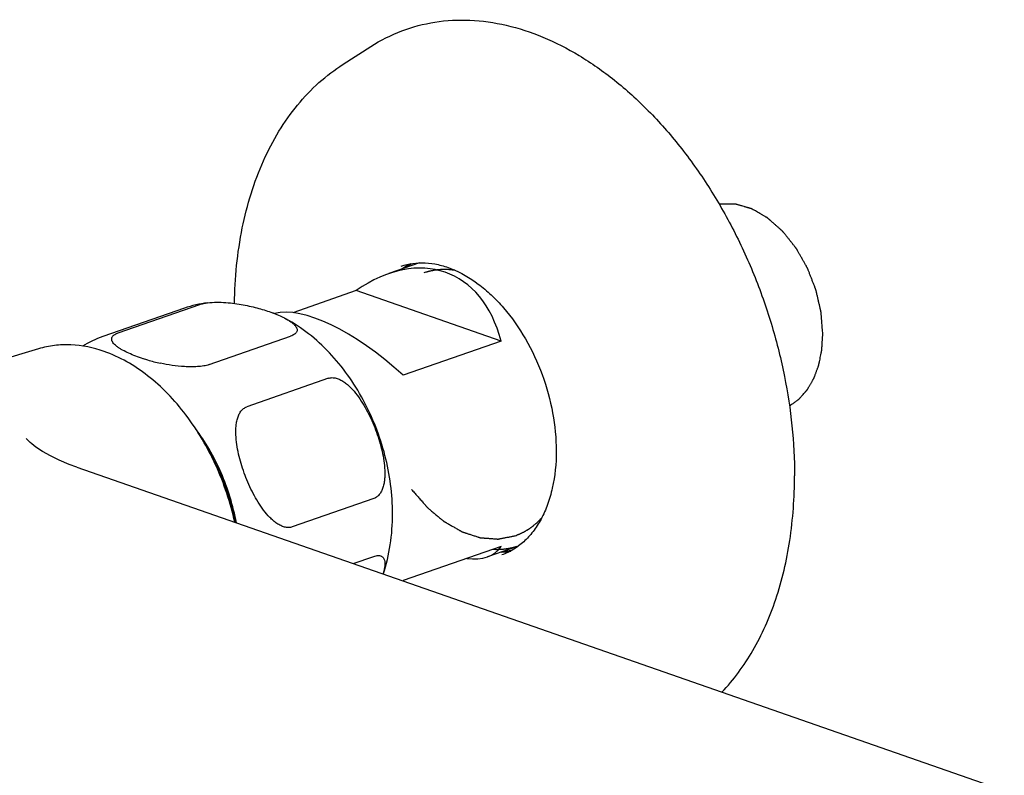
# Model space of a CAD drawing. Header units: millimetres. Extents: x -52 to 462, y -76 to 223.
# Tile 3 of 6: x 39 to 124, y 40 to 106. Entities that reach past the tile are written whole.
import ezdxf

# ---------------------------------------------------------------- set-up
doc = ezdxf.new("R2010")
doc.units = ezdxf.units.MM
doc.header["$LTSCALE"] = 23.1
doc.layers.get('0').update_dxf_attribs({"linetype": 'CONTINUOUS'})
doc.layers.add('ACHSEN', color=7, linetype='CONTINUOUS')
doc.layers.add('FLAECHEN', color=7, linetype='CONTINUOUS')

msp = doc.modelspace()

# ---------------------------------------------------------------- linework, layer by layer
at = {"color": 7, "linetype": 'CONTINUOUS'}
for p, q in [((68.174, 82.043), (62.67, 80.124)), ((80.724, 77.668), (68.174, 82.043)), ((47.531, 78.372), (54.602, 80.837)), ((55.405, 75.628), (62.476, 78.092)), ((80.724, 77.668), (72.239, 74.71)), ((65.756, 74.439), (58.685, 71.974)), ((69.693, 64.028), (62.622, 61.563)), ((80.724, 59.86), (72.239, 56.902)), ((67.905, 58.384), (69.693, 59.007))]:
    msp.add_line(p, q, dxfattribs=at)
at = {"color": 2, "linetype": 'CONTINUOUS'}
msp.add_line((81.935, 60.79), (81.953, 60.797), dxfattribs=at)
at = {"color": 7, "linetype": 'CONTINUOUS'}
for centre, radius, start, end in [((56.664, 68.686), 12.192, 69.15726, 69.5955), ((54.369, 90.772), 15.356, 252.31306, 253.74794), ((54.612, 91.625), 16.243, 253.76444, 257.85458)]:
    msp.add_arc(centre, radius, start, end, dxfattribs=at)
for centre, major_axis, ratio, start_param, end_param in [((70.57, 69.599), (5.574, 13.935), 0.648248, 5.561076, 7.063772), ((69.842, 69.345), (-9.849, 10.11), 0.391539, -1.416398, -0.218364), ((70.57, 69.599), (-9.849, 10.11), 0.391539, 2.695303, 3.227891)]:
    msp.add_ellipse(centre, major_axis=major_axis, ratio=ratio, start_param=start_param, end_param=end_param, dxfattribs=at)
for points, knots in [([(57.621, 80.928), (57.645, 83.119), (58.048, 87.355), (59.577, 92.363), (61.397, 95.852), (63.008, 98.137), (64.875, 100.102), (66.291, 101.185), (67.029, 101.658)], [0, 0, 0, 0, 0.277692, 0.535832, 0.657718, 0.775191, 0.88897, 1, 1, 1, 1]), ([(72.068, 84.153), (72.394, 84.267), (73.082, 84.432), (74.167, 84.478), (75.297, 84.318), (76.896, 83.814), (78.455, 82.895), (79.903, 81.665), (81.352, 80.139), (82.938, 77.868), (84.373, 74.785), (85.282, 71.495), (85.505, 69.236), (85.505, 68.129)], [0, 0, 0, 0, 0.043919, 0.089261, 0.137082, 0.188221, 0.301471, 0.363768, 0.429366, 0.56829, 0.713513, 0.859335, 1, 1, 1, 1]), ([(54.602, 80.837), (54.704, 80.873), (54.926, 80.932), (55.153, 80.969), (55.273, 80.984)], [0, 0, 0, 0, 0.471076, 1, 1, 1, 1]), ([(55.273, 80.984), (55.536, 81.018), (56.07, 81.046), (56.863, 81.015), (57.635, 80.933), (58.591, 80.778), (59.688, 80.524), (60.525, 80.258), (60.914, 80.113)], [0, 0, 0, 0, 0.1383, 0.278146, 0.413487, 0.542784, 0.78306, 1, 1, 1, 1]), ([(61.002, 80.08), (61.19, 80.008), (61.548, 79.861), (61.897, 79.692), (62.06, 79.604)], [0, 0, 0, 0, 0.520037, 1, 1, 1, 1]), ([(62.06, 79.604), (62.161, 79.548), (62.353, 79.437), (62.612, 79.257), (62.824, 79.07), (62.958, 78.9), (63.022, 78.76), (63.044, 78.656), (63.039, 78.55), (62.999, 78.445), (62.924, 78.343), (62.81, 78.249), (62.657, 78.162), (62.54, 78.115), (62.476, 78.092)], [0, 0, 0, 0, 0.153011, 0.293121, 0.418358, 0.5272, 0.575898, 0.621837, 0.667009, 0.714654, 0.768681, 0.832827, 0.909682, 1, 1, 1, 1]), ([(49.703, 76.141), (49.483, 76.212), (49.06, 76.358), (48.462, 76.601), (48.008, 76.822), (47.684, 77.011), (47.472, 77.153), (47.287, 77.299), (47.136, 77.45), (47.024, 77.607), (46.97, 77.747), (46.963, 77.858), (46.977, 77.94), (47.011, 78.022), (47.068, 78.102), (47.149, 78.178), (47.299, 78.281), (47.434, 78.338), (47.531, 78.372)], [0, 0, 0, 0, 0.166677, 0.322154, 0.464849, 0.530621, 0.592097, 0.648737, 0.700045, 0.745751, 0.786484, 0.805891, 0.825494, 0.846267, 0.869269, 0.895536, 0.92584, 1, 1, 1, 1]), ([(46.305, 76.77), (45.382, 77.091), (43.932, 77.391), (42.007, 77.319), (41.079, 77.128), (40.63, 76.994)], [0, 0, 0, 0, 0.509262, 0.756069, 1, 1, 1, 1]), ([(57.634, 61.97), (57.266, 63.661), (56.44, 66.141), (54.856, 69.185), (53.458, 71.273), (51.875, 73.122), (49.627, 75.156), (47.665, 76.295), (46.305, 76.77)], [0, 0, 0, 0, 0.268077, 0.400977, 0.530878, 0.656477, 0.776828, 1, 1, 1, 1]), ([(55.405, 75.628), (55.256, 75.576), (54.926, 75.499), (54.403, 75.44), (53.847, 75.425), (53.108, 75.451), (52.22, 75.547), (51.528, 75.673), (51.195, 75.745)], [0, 0, 0, 0, 0.111251, 0.238107, 0.370853, 0.503603, 0.759831, 1, 1, 1, 1]), ([(65.756, 74.439), (65.859, 74.475), (66.083, 74.512), (66.427, 74.465), (66.767, 74.335), (67.094, 74.143), (67.406, 73.902), (67.803, 73.529), (68.253, 72.996), (68.729, 72.295), (69.151, 71.55), (69.525, 70.774), (69.853, 69.976), (70.135, 69.162), (70.367, 68.337), (70.541, 67.505), (70.644, 66.674), (70.656, 65.987), (70.6, 65.456), (70.522, 65.079), (70.399, 64.729), (70.224, 64.42), (69.991, 64.172), (69.795, 64.063), (69.693, 64.028)], [0, 0, 0, 0, 0.025368, 0.051937, 0.080058, 0.109602, 0.140275, 0.171789, 0.23645, 0.302448, 0.36913, 0.436129, 0.503209, 0.570187, 0.636876, 0.703022, 0.768227, 0.831806, 0.862667, 0.892623, 0.921417, 0.948824, 0.974844, 1, 1, 1, 1]), ([(62.622, 61.563), (62.519, 61.527), (62.295, 61.49), (61.951, 61.537), (61.611, 61.666), (61.284, 61.859), (60.972, 62.099), (60.575, 62.472), (60.125, 63.005), (59.649, 63.706), (59.227, 64.452), (58.853, 65.228), (58.525, 66.026), (58.243, 66.84), (58.011, 67.665), (57.837, 68.497), (57.734, 69.327), (57.722, 70.014), (57.778, 70.545), (57.856, 70.922), (57.979, 71.272), (58.154, 71.581), (58.387, 71.83), (58.583, 71.938), (58.685, 71.974)], [0, 0, 0, 0, 0.025368, 0.051937, 0.080058, 0.109602, 0.140275, 0.171789, 0.23645, 0.302448, 0.36913, 0.436129, 0.503209, 0.570187, 0.636876, 0.703022, 0.768227, 0.831806, 0.862667, 0.892623, 0.921417, 0.948824, 0.974844, 1, 1, 1, 1]), ([(55.156, 68.541), (55.226, 68.418), (55.33, 68.234), (55.452, 68.02), (55.522, 67.897), (55.574, 67.805), (55.618, 67.729), (55.653, 67.667), (55.674, 67.629), (55.692, 67.598), (55.703, 67.579), (55.711, 67.564), (55.72, 67.548), (55.734, 67.518), (55.754, 67.477), (55.787, 67.41), (55.828, 67.327), (55.893, 67.194), (55.975, 67.027), (56.057, 66.861), (56.122, 66.728), (56.163, 66.645), (56.195, 66.578), (56.216, 66.536), (56.23, 66.507), (56.238, 66.491), (56.245, 66.473), (56.254, 66.452), (56.276, 66.4), (56.308, 66.323), (56.351, 66.219), (56.395, 66.116), (56.452, 65.978), (56.51, 65.84), (56.567, 65.702), (56.603, 65.616), (56.632, 65.547), (56.653, 65.496), (56.671, 65.452), (56.684, 65.422), (56.691, 65.405), (56.697, 65.392), (56.701, 65.379), (56.707, 65.361), (56.718, 65.33), (56.733, 65.286), (56.752, 65.233), (56.777, 65.162), (56.807, 65.074), (56.857, 64.933), (56.906, 64.791), (56.955, 64.65), (56.992, 64.544), (57.029, 64.438), (57.057, 64.358), (57.075, 64.305), (57.083, 64.283), (57.089, 64.266), (57.094, 64.248), (57.103, 64.216), (57.116, 64.171), (57.136, 64.1), (57.161, 64.01), (57.202, 63.866), (57.253, 63.686), (57.303, 63.507), (57.344, 63.363), (57.369, 63.273), (57.389, 63.201), (57.402, 63.156), (57.411, 63.125), (57.416, 63.107), (57.42, 63.089), (57.425, 63.066), (57.436, 63.012), (57.454, 62.93), (57.478, 62.822), (57.501, 62.713), (57.533, 62.568), (57.588, 62.315), (57.635, 62.098), (57.667, 61.953)], [0, 0, 0, 0, 0.0625, 0.09375, 0.109375, 0.125, 0.140625, 0.148438, 0.15625, 0.160156, 0.164062, 0.166016, 0.167969, 0.171875, 0.179688, 0.1875, 0.203125, 0.21875, 0.25, 0.28125, 0.296875, 0.3125, 0.320312, 0.328125, 0.332031, 0.333984, 0.335938, 0.339844, 0.34375, 0.359375, 0.375, 0.390625, 0.40625, 0.4375, 0.453125, 0.46875, 0.476562, 0.484375, 0.492188, 0.496094, 0.498047, 0.5, 0.501953, 0.503906, 0.507812, 0.515625, 0.523438, 0.53125, 0.546875, 0.5625, 0.59375, 0.609375, 0.625, 0.640625, 0.65625, 0.660156, 0.664062, 0.666016, 0.667969, 0.671875, 0.679688, 0.6875, 0.703125, 0.71875, 0.75, 0.78125, 0.796875, 0.8125, 0.820312, 0.828125, 0.832031, 0.833984, 0.835938, 0.839844, 0.84375, 0.859375, 0.875, 0.890625, 0.90625, 0.9375, 1, 1, 1, 1]), ([(85.505, 68.129), (85.505, 67.053), (85.355, 65.473), (84.793, 63.516), (84.234, 62.244), (83.539, 61.152), (82.726, 60.256), (81.809, 59.567), (81.133, 59.249), (80.79, 59.13)], [0, 0, 0, 0, 0.298937, 0.436232, 0.564385, 0.683468, 0.79434, 0.898945, 1, 1, 1, 1]), ([(82.206, 59.888), (82.163, 59.875), (82.098, 59.856), (82.012, 59.83), (81.958, 59.813), (81.915, 59.8), (81.888, 59.792), (81.866, 59.786), (81.844, 59.78), (81.806, 59.771), (81.751, 59.758), (81.685, 59.743), (81.619, 59.727), (81.569, 59.716), (81.536, 59.708), (81.522, 59.705), (81.511, 59.702), (81.499, 59.7), (81.478, 59.696), (81.448, 59.691), (81.399, 59.683), (81.338, 59.673), (81.278, 59.663), (81.229, 59.655), (81.192, 59.649), (81.162, 59.644), (81.141, 59.64), (81.129, 59.638), (81.119, 59.636), (81.111, 59.636), (81.1, 59.635), (81.08, 59.633), (81.051, 59.63), (81.017, 59.626), (80.971, 59.622), (80.915, 59.616), (80.858, 59.61), (80.812, 59.605), (80.783, 59.603), (80.761, 59.6), (80.738, 59.599), (80.697, 59.598), (80.64, 59.595), (80.57, 59.592), (80.513, 59.59), (80.466, 59.588), (80.437, 59.587), (80.414, 59.586), (80.4, 59.586), (80.389, 59.585), (80.376, 59.585), (80.353, 59.586), (80.321, 59.586), (80.269, 59.588), (80.204, 59.589), (80.1, 59.591), (80.022, 59.593), (79.97, 59.594)], [0, 0, 0, 0, 0.0625, 0.09375, 0.125, 0.140625, 0.15625, 0.164062, 0.171875, 0.1875, 0.21875, 0.25, 0.28125, 0.3125, 0.320312, 0.328125, 0.332031, 0.335938, 0.34375, 0.359375, 0.375, 0.40625, 0.4375, 0.453125, 0.46875, 0.484375, 0.492188, 0.496094, 0.5, 0.503906, 0.507812, 0.515625, 0.53125, 0.546875, 0.5625, 0.59375, 0.625, 0.640625, 0.65625, 0.664062, 0.671875, 0.6875, 0.71875, 0.75, 0.78125, 0.796875, 0.8125, 0.820312, 0.828125, 0.832031, 0.835938, 0.84375, 0.859375, 0.875, 0.90625, 0.9375, 1, 1, 1, 1]), ([(69.693, 59.007), (69.755, 59.029), (69.874, 59.063), (70.087, 59.093), (70.281, 59.069), (70.427, 58.982), (70.508, 58.898), (70.568, 58.798), (70.625, 58.643), (70.654, 58.418), (70.639, 58.126), (70.585, 57.809), (70.529, 57.592), (70.496, 57.481)], [0, 0, 0, 0, 0.084988, 0.158671, 0.276315, 0.326559, 0.374967, 0.424035, 0.475306, 0.587148, 0.712643, 0.850768, 1, 1, 1, 1])]:
    msp.add_open_spline(points, degree=3, knots=knots, dxfattribs=at)
at = {"color": 2, "linetype": 'CONTINUOUS'}
for points, knots in [([(108.613, 78.268), (108.599, 78.446), (108.578, 78.712), (108.55, 79.068), (108.533, 79.29), (108.519, 79.468), (108.508, 79.602), (108.498, 79.735), (108.489, 79.846), (108.482, 79.935), (108.477, 80.002), (108.473, 80.057), (108.469, 80.102), (108.467, 80.13), (108.465, 80.152), (108.464, 80.166), (108.461, 80.177), (108.459, 80.188), (108.454, 80.208), (108.448, 80.237), (108.437, 80.283), (108.424, 80.34), (108.403, 80.431), (108.377, 80.545), (108.334, 80.727), (108.282, 80.955), (108.229, 81.183), (108.187, 81.366), (108.156, 81.503), (108.124, 81.639), (108.098, 81.753), (108.077, 81.845), (108.061, 81.913), (108.045, 81.982), (108.032, 82.039), (108.023, 82.078), (108.018, 82.098), (108.016, 82.11), (108.011, 82.121), (108.006, 82.135), (107.997, 82.157), (107.987, 82.184), (107.974, 82.217), (107.957, 82.261), (107.927, 82.338), (107.884, 82.447), (107.816, 82.623), (107.731, 82.843), (107.645, 83.062), (107.577, 83.238), (107.526, 83.37), (107.474, 83.502), (107.423, 83.633), (107.381, 83.743), (107.346, 83.831), (107.325, 83.886), (107.308, 83.93), (107.297, 83.957), (107.29, 83.976), (107.285, 83.987), (107.279, 83.997), (107.272, 84.01), (107.261, 84.03), (107.247, 84.055), (107.224, 84.095), (107.195, 84.145), (107.161, 84.206), (107.115, 84.286), (107.036, 84.427), (106.921, 84.628), (106.784, 84.869), (106.67, 85.069), (106.579, 85.23), (106.511, 85.351), (106.453, 85.451), (106.408, 85.532), (106.374, 85.592), (106.348, 85.637), (106.331, 85.667), (106.324, 85.68), (106.318, 85.69), (106.312, 85.7), (106.303, 85.71), (106.293, 85.723), (106.279, 85.741), (106.262, 85.762), (106.242, 85.788), (106.214, 85.823), (106.18, 85.866), (106.125, 85.935), (106.028, 86.056), (105.891, 86.229), (105.726, 86.436), (105.561, 86.644), (105.423, 86.817), (105.327, 86.937), (105.272, 87.007), (105.237, 87.05), (105.21, 87.084), (105.189, 87.11), (105.172, 87.132), (105.158, 87.149), (105.15, 87.16), (105.143, 87.169), (105.138, 87.175), (105.132, 87.18), (105.124, 87.187), (105.114, 87.195), (105.091, 87.216), (105.056, 87.247), (105.01, 87.288), (104.948, 87.342), (104.871, 87.411), (104.778, 87.493), (104.654, 87.602), (104.5, 87.739), (104.345, 87.875), (104.221, 87.985), (104.129, 88.067), (104.051, 88.135), (103.99, 88.19), (103.943, 88.231), (103.905, 88.265), (103.874, 88.292), (103.854, 88.309), (103.839, 88.323), (103.829, 88.331), (103.822, 88.337), (103.819, 88.341), (103.814, 88.343), (103.809, 88.346), (103.797, 88.353), (103.778, 88.364), (103.754, 88.378), (103.729, 88.392), (103.696, 88.411), (103.639, 88.444), (103.556, 88.491), (103.458, 88.547), (103.359, 88.604), (103.261, 88.66), (103.129, 88.735), (102.965, 88.83), (102.8, 88.924), (102.669, 88.999), (102.587, 89.046), (102.529, 89.079), (102.496, 89.098), (102.471, 89.112), (102.451, 89.124), (102.434, 89.133), (102.424, 89.139), (102.416, 89.144), (102.408, 89.146), (102.393, 89.15), (102.373, 89.156), (102.348, 89.163), (102.316, 89.172), (102.275, 89.184), (102.225, 89.198), (102.16, 89.217), (102.078, 89.24), (101.98, 89.269), (101.881, 89.297), (101.75, 89.334), (101.619, 89.372), (101.488, 89.409), (101.39, 89.437), (101.291, 89.465), (101.209, 89.489), (101.144, 89.508), (101.103, 89.519), (101.074, 89.527), (101.058, 89.532), (101.046, 89.536), (101.035, 89.539), (101.027, 89.541), (101.019, 89.544), (101.009, 89.543), (100.992, 89.543), (100.972, 89.543), (100.948, 89.543), (100.923, 89.543), (100.891, 89.542), (100.85, 89.542), (100.785, 89.542), (100.703, 89.541), (100.605, 89.54), (100.508, 89.539), (100.377, 89.538), (100.214, 89.537), (100.019, 89.535), (99.823, 89.533), (99.693, 89.532), (99.627, 89.532)], [0, 0, 0, 0, 0.03125, 0.046875, 0.0625, 0.070312, 0.078125, 0.085938, 0.09375, 0.097656, 0.101562, 0.105469, 0.107422, 0.109375, 0.110352, 0.111328, 0.111816, 0.112305, 0.113281, 0.115234, 0.117188, 0.121094, 0.125, 0.132812, 0.140625, 0.15625, 0.171875, 0.179688, 0.1875, 0.195312, 0.203125, 0.207031, 0.210938, 0.214844, 0.21875, 0.220703, 0.22168, 0.222168, 0.222656, 0.223633, 0.224609, 0.226562, 0.228516, 0.230469, 0.234375, 0.242188, 0.25, 0.265625, 0.28125, 0.289062, 0.296875, 0.304688, 0.3125, 0.320312, 0.324219, 0.328125, 0.330078, 0.332031, 0.333008, 0.333496, 0.333984, 0.334961, 0.335938, 0.337891, 0.339844, 0.34375, 0.347656, 0.351562, 0.359375, 0.375, 0.390625, 0.40625, 0.414062, 0.421875, 0.429688, 0.433594, 0.4375, 0.441406, 0.442383, 0.443359, 0.443848, 0.444336, 0.445312, 0.446289, 0.447266, 0.449219, 0.451172, 0.453125, 0.457031, 0.460938, 0.46875, 0.484375, 0.5, 0.515625, 0.53125, 0.539062, 0.542969, 0.546875, 0.548828, 0.550781, 0.552734, 0.553711, 0.554688, 0.555176, 0.555664, 0.556152, 0.556641, 0.557617, 0.558594, 0.5625, 0.566406, 0.570312, 0.578125, 0.585938, 0.59375, 0.609375, 0.625, 0.632812, 0.640625, 0.648438, 0.652344, 0.65625, 0.660156, 0.662109, 0.664062, 0.665039, 0.666016, 0.666504, 0.666748, 0.666992, 0.66748, 0.667969, 0.669922, 0.671875, 0.673828, 0.675781, 0.679688, 0.6875, 0.695312, 0.703125, 0.710938, 0.71875, 0.734375, 0.75, 0.757812, 0.765625, 0.769531, 0.771484, 0.773438, 0.775391, 0.776367, 0.777344, 0.777832, 0.77832, 0.779297, 0.78125, 0.783203, 0.785156, 0.789062, 0.792969, 0.796875, 0.804688, 0.8125, 0.820312, 0.828125, 0.84375, 0.851562, 0.859375, 0.867188, 0.875, 0.878906, 0.882812, 0.884766, 0.885742, 0.886719, 0.887695, 0.888184, 0.888672, 0.889648, 0.890625, 0.892578, 0.894531, 0.896484, 0.898438, 0.902344, 0.90625, 0.914062, 0.921875, 0.929688, 0.9375, 0.953125, 0.96875, 0.984375, 1, 1, 1, 1]), ([(72.281, 83.966), (72.307, 83.983), (72.346, 84.009), (72.398, 84.044), (72.437, 84.069), (72.476, 84.095), (72.515, 84.12), (72.555, 84.144), (72.594, 84.169), (72.628, 84.188), (72.654, 84.204), (72.671, 84.214), (72.684, 84.222), (72.693, 84.227), (72.699, 84.23), (72.705, 84.234), (72.711, 84.237), (72.724, 84.244), (72.743, 84.255), (72.768, 84.269), (72.793, 84.283), (72.814, 84.295), (72.829, 84.303), (72.837, 84.308), (72.845, 84.312), (72.854, 84.317), (72.877, 84.329), (72.911, 84.347), (72.942, 84.363), (72.957, 84.371)], [0, 0, 0, 0, 0.125, 0.1875, 0.25, 0.3125, 0.375, 0.4375, 0.5, 0.5625, 0.59375, 0.625, 0.640625, 0.65625, 0.664062, 0.671875, 0.679688, 0.6875, 0.71875, 0.75, 0.78125, 0.8125, 0.828125, 0.835938, 0.84375, 0.859375, 0.875, 0.9375, 1, 1, 1, 1]), ([(76.719, 83.802), (76.664, 83.808), (76.581, 83.817), (76.471, 83.83), (76.403, 83.838), (76.348, 83.844), (76.313, 83.848), (76.289, 83.851), (76.275, 83.852), (76.261, 83.852), (76.243, 83.853), (76.199, 83.855), (76.134, 83.858), (76.047, 83.861), (75.96, 83.864), (75.895, 83.867), (75.852, 83.869), (75.833, 83.869), (75.819, 83.87), (75.805, 83.87), (75.78, 83.869), (75.744, 83.867), (75.687, 83.865), (75.615, 83.862), (75.544, 83.859), (75.487, 83.857), (75.444, 83.855), (75.408, 83.854), (75.383, 83.853), (75.369, 83.852), (75.358, 83.852), (75.348, 83.85), (75.334, 83.849), (75.309, 83.846), (75.274, 83.842), (75.232, 83.836), (75.176, 83.83), (75.106, 83.821), (75.036, 83.812), (74.98, 83.806), (74.945, 83.801), (74.92, 83.798), (74.906, 83.797), (74.893, 83.793), (74.875, 83.79), (74.834, 83.781), (74.772, 83.769), (74.69, 83.752), (74.608, 83.735), (74.546, 83.722), (74.505, 83.713), (74.488, 83.71), (74.474, 83.707), (74.46, 83.703), (74.436, 83.696), (74.402, 83.686), (74.348, 83.67), (74.28, 83.65), (74.17, 83.617), (74.089, 83.593), (74.034, 83.577)], [0, 0, 0, 0, 0.0625, 0.09375, 0.125, 0.140625, 0.15625, 0.164062, 0.167969, 0.171875, 0.179688, 0.1875, 0.21875, 0.25, 0.28125, 0.3125, 0.320312, 0.328125, 0.332031, 0.335938, 0.34375, 0.359375, 0.375, 0.40625, 0.4375, 0.453125, 0.46875, 0.484375, 0.492188, 0.496094, 0.5, 0.503906, 0.507812, 0.515625, 0.53125, 0.546875, 0.5625, 0.59375, 0.625, 0.640625, 0.65625, 0.664062, 0.667969, 0.671875, 0.679688, 0.6875, 0.71875, 0.75, 0.78125, 0.8125, 0.820312, 0.828125, 0.832031, 0.835938, 0.84375, 0.859375, 0.875, 0.90625, 0.9375, 1, 1, 1, 1]), ([(105.724, 72.049), (105.775, 72.086), (105.878, 72.16), (106.007, 72.252), (106.11, 72.325), (106.187, 72.381), (106.264, 72.436), (106.342, 72.491), (106.406, 72.537), (106.451, 72.569), (106.477, 72.588), (106.496, 72.602), (106.515, 72.615), (106.53, 72.626), (106.54, 72.633), (106.544, 72.636), (106.549, 72.64), (106.555, 72.647), (106.562, 72.654), (106.573, 72.667), (106.587, 72.683), (106.61, 72.708), (106.638, 72.74), (106.672, 72.778), (106.717, 72.829), (106.796, 72.918), (106.908, 73.045), (107.021, 73.172), (107.1, 73.261), (107.145, 73.311), (107.179, 73.349), (107.207, 73.381), (107.23, 73.407), (107.244, 73.423), (107.255, 73.435), (107.262, 73.443), (107.268, 73.449), (107.272, 73.455), (107.275, 73.461), (107.282, 73.472), (107.292, 73.489), (107.309, 73.52), (107.332, 73.558), (107.367, 73.62), (107.412, 73.696), (107.465, 73.788), (107.519, 73.88), (107.572, 73.972), (107.626, 74.064), (107.679, 74.156), (107.724, 74.232), (107.759, 74.294), (107.781, 74.332), (107.799, 74.363), (107.813, 74.386), (107.824, 74.405), (107.832, 74.418), (107.836, 74.426), (107.84, 74.431), (107.842, 74.438), (107.845, 74.447), (107.851, 74.463), (107.859, 74.486), (107.869, 74.513), (107.883, 74.55), (107.899, 74.595), (107.926, 74.668), (107.96, 74.759), (108, 74.868), (108.04, 74.977), (108.08, 75.087), (108.12, 75.196), (108.16, 75.305), (108.194, 75.396), (108.22, 75.469), (108.237, 75.514), (108.25, 75.551), (108.259, 75.573), (108.265, 75.589), (108.268, 75.598), (108.27, 75.609), (108.272, 75.621), (108.276, 75.641), (108.281, 75.665), (108.289, 75.705), (108.299, 75.755), (108.311, 75.814), (108.327, 75.894), (108.355, 76.032), (108.395, 76.231), (108.435, 76.429), (108.464, 76.568), (108.48, 76.647), (108.492, 76.707), (108.502, 76.756), (108.51, 76.796), (108.515, 76.821), (108.519, 76.84), (108.521, 76.853), (108.523, 76.863), (108.524, 76.873), (108.525, 76.893), (108.527, 76.92), (108.53, 76.964), (108.533, 77.019), (108.539, 77.106), (108.546, 77.216), (108.554, 77.347), (108.566, 77.523), (108.58, 77.742), (108.596, 78.005), (108.607, 78.18), (108.613, 78.268)], [0, 0, 0, 0, 0.03125, 0.0625, 0.078125, 0.09375, 0.109375, 0.125, 0.140625, 0.148438, 0.152344, 0.15625, 0.160156, 0.164062, 0.165039, 0.166016, 0.166992, 0.167969, 0.169922, 0.171875, 0.175781, 0.179688, 0.1875, 0.195312, 0.203125, 0.21875, 0.25, 0.28125, 0.296875, 0.304688, 0.3125, 0.320312, 0.324219, 0.328125, 0.330078, 0.332031, 0.333008, 0.333984, 0.334961, 0.335938, 0.339844, 0.34375, 0.351562, 0.359375, 0.375, 0.390625, 0.40625, 0.421875, 0.4375, 0.453125, 0.46875, 0.476562, 0.484375, 0.488281, 0.492188, 0.496094, 0.498047, 0.499023, 0.5, 0.500977, 0.501953, 0.503906, 0.507812, 0.511719, 0.515625, 0.523438, 0.53125, 0.546875, 0.5625, 0.578125, 0.59375, 0.609375, 0.625, 0.640625, 0.648438, 0.65625, 0.660156, 0.664062, 0.666016, 0.666992, 0.667969, 0.669922, 0.671875, 0.675781, 0.679688, 0.6875, 0.695312, 0.703125, 0.71875, 0.75, 0.78125, 0.796875, 0.804688, 0.8125, 0.820312, 0.824219, 0.828125, 0.830078, 0.832031, 0.833008, 0.833984, 0.835938, 0.839844, 0.84375, 0.851562, 0.859375, 0.875, 0.890625, 0.90625, 0.9375, 0.96875, 1, 1, 1, 1]), ([(72.961, 64.802), (73.045, 64.706), (73.215, 64.513), (73.426, 64.273), (73.595, 64.08), (73.722, 63.936), (73.849, 63.791), (73.976, 63.647), (74.081, 63.526), (74.155, 63.442), (74.198, 63.394), (74.229, 63.358), (74.261, 63.322), (74.285, 63.295), (74.301, 63.277), (74.307, 63.269), (74.313, 63.263), (74.318, 63.258), (74.328, 63.249), (74.343, 63.237), (74.366, 63.218), (74.395, 63.194), (74.441, 63.155), (74.499, 63.107), (74.568, 63.049), (74.66, 62.972), (74.776, 62.875), (74.915, 62.759), (75.053, 62.643), (75.192, 62.527), (75.33, 62.412), (75.446, 62.315), (75.538, 62.238), (75.608, 62.18), (75.665, 62.132), (75.711, 62.093), (75.74, 62.069), (75.763, 62.049), (75.778, 62.037), (75.788, 62.029), (75.794, 62.024), (75.8, 62.021), (75.807, 62.017), (75.82, 62.01), (75.835, 62.001), (75.859, 61.987), (75.889, 61.97), (75.926, 61.949), (75.974, 61.921), (76.059, 61.872), (76.181, 61.803), (76.326, 61.72), (76.472, 61.636), (76.617, 61.553), (76.763, 61.469), (76.884, 61.4), (76.981, 61.344), (77.054, 61.303), (77.127, 61.261), (77.188, 61.226), (77.236, 61.198), (77.267, 61.181), (77.291, 61.167), (77.309, 61.157), (77.324, 61.148), (77.335, 61.142), (77.341, 61.138), (77.345, 61.135), (77.35, 61.134), (77.356, 61.132), (77.367, 61.129), (77.382, 61.124), (77.401, 61.118), (77.425, 61.11), (77.456, 61.1), (77.505, 61.084), (77.567, 61.064), (77.641, 61.04), (77.715, 61.016), (77.813, 60.984), (77.936, 60.944), (78.084, 60.896), (78.231, 60.848), (78.379, 60.8), (78.527, 60.751), (78.65, 60.711), (78.736, 60.683), (78.785, 60.667), (78.822, 60.655), (78.853, 60.645), (78.877, 60.637), (78.893, 60.632), (78.905, 60.628), (78.913, 60.626), (78.919, 60.624), (78.925, 60.623), (78.936, 60.622), (78.951, 60.621), (78.975, 60.619), (79.005, 60.617), (79.053, 60.613), (79.113, 60.609), (79.186, 60.603), (79.282, 60.596), (79.403, 60.587), (79.547, 60.575), (79.692, 60.564), (79.837, 60.553), (79.981, 60.542), (80.102, 60.533), (80.198, 60.526), (80.271, 60.52), (80.331, 60.516), (80.379, 60.512), (80.409, 60.51), (80.433, 60.508), (80.448, 60.507), (80.459, 60.506), (80.465, 60.506), (80.471, 60.507), (80.478, 60.508), (80.489, 60.51), (80.504, 60.513), (80.527, 60.518), (80.555, 60.523), (80.59, 60.53), (80.636, 60.539), (80.716, 60.554), (80.831, 60.577), (80.969, 60.603), (81.107, 60.63), (81.245, 60.657), (81.429, 60.693), (81.659, 60.737), (81.843, 60.773), (81.935, 60.79)], [0, 0, 0, 0, 0.03125, 0.0625, 0.078125, 0.09375, 0.109375, 0.125, 0.140625, 0.148438, 0.152344, 0.15625, 0.160156, 0.164062, 0.165039, 0.166016, 0.166504, 0.166992, 0.167969, 0.169922, 0.171875, 0.175781, 0.179688, 0.1875, 0.195312, 0.203125, 0.21875, 0.234375, 0.25, 0.265625, 0.28125, 0.296875, 0.304688, 0.3125, 0.320312, 0.324219, 0.328125, 0.330078, 0.332031, 0.333008, 0.333496, 0.333984, 0.334961, 0.335938, 0.337891, 0.339844, 0.34375, 0.347656, 0.351562, 0.359375, 0.375, 0.390625, 0.40625, 0.421875, 0.4375, 0.453125, 0.460938, 0.46875, 0.476562, 0.484375, 0.488281, 0.492188, 0.494141, 0.496094, 0.498047, 0.499023, 0.499512, 0.5, 0.500488, 0.500977, 0.501953, 0.503906, 0.505859, 0.507812, 0.511719, 0.515625, 0.523438, 0.53125, 0.539062, 0.546875, 0.5625, 0.578125, 0.59375, 0.609375, 0.625, 0.640625, 0.648438, 0.652344, 0.65625, 0.660156, 0.662109, 0.664062, 0.665039, 0.666016, 0.666504, 0.666992, 0.667969, 0.669922, 0.671875, 0.675781, 0.679688, 0.6875, 0.695312, 0.703125, 0.71875, 0.734375, 0.75, 0.765625, 0.78125, 0.796875, 0.804688, 0.8125, 0.820312, 0.824219, 0.828125, 0.830078, 0.832031, 0.833008, 0.833496, 0.833984, 0.834961, 0.835938, 0.837891, 0.839844, 0.84375, 0.847656, 0.851562, 0.859375, 0.875, 0.890625, 0.90625, 0.921875, 0.9375, 0.96875, 1, 1, 1, 1]), ([(81.953, 60.797), (82.005, 60.818), (82.083, 60.848), (82.187, 60.89), (82.252, 60.915), (82.304, 60.936), (82.336, 60.949), (82.359, 60.958), (82.372, 60.963), (82.384, 60.969), (82.4, 60.977), (82.437, 60.996), (82.494, 61.024), (82.569, 61.061), (82.644, 61.099), (82.701, 61.127), (82.739, 61.146), (82.754, 61.153), (82.767, 61.159), (82.779, 61.167), (82.8, 61.179), (82.83, 61.198), (82.879, 61.227), (82.939, 61.263), (82.999, 61.3), (83.048, 61.329), (83.084, 61.351), (83.114, 61.37), (83.135, 61.382), (83.147, 61.39), (83.156, 61.395), (83.165, 61.401), (83.177, 61.41), (83.197, 61.424), (83.226, 61.445), (83.261, 61.47), (83.307, 61.504), (83.365, 61.546), (83.423, 61.587), (83.469, 61.621), (83.498, 61.642), (83.518, 61.656), (83.53, 61.665), (83.54, 61.675), (83.554, 61.686), (83.587, 61.714), (83.637, 61.757), (83.703, 61.813), (83.758, 61.86), (83.803, 61.897), (83.83, 61.921), (83.852, 61.94), (83.866, 61.952), (83.877, 61.961), (83.888, 61.971), (83.907, 61.991), (83.935, 62.018), (83.979, 62.062), (84.034, 62.117), (84.122, 62.204), (84.188, 62.27), (84.232, 62.314)], [0, 0, 0, 0, 0.0625, 0.09375, 0.125, 0.140625, 0.15625, 0.164062, 0.167969, 0.171875, 0.179688, 0.1875, 0.21875, 0.25, 0.28125, 0.3125, 0.320312, 0.328125, 0.332031, 0.335938, 0.34375, 0.359375, 0.375, 0.40625, 0.4375, 0.453125, 0.46875, 0.484375, 0.492188, 0.496094, 0.5, 0.503906, 0.507812, 0.515625, 0.53125, 0.546875, 0.5625, 0.59375, 0.625, 0.640625, 0.65625, 0.664062, 0.667969, 0.671875, 0.679688, 0.6875, 0.71875, 0.75, 0.78125, 0.796875, 0.8125, 0.820312, 0.828125, 0.832031, 0.835938, 0.84375, 0.859375, 0.875, 0.90625, 0.9375, 1, 1, 1, 1]), ([(81.62, 59.511), (81.59, 59.505), (81.545, 59.497), (81.484, 59.486), (81.438, 59.478), (81.393, 59.471), (81.347, 59.464), (81.301, 59.457), (81.255, 59.45), (81.217, 59.446), (81.186, 59.442), (81.167, 59.44), (81.151, 59.438), (81.142, 59.436), (81.134, 59.436), (81.127, 59.435), (81.12, 59.434), (81.106, 59.433), (81.084, 59.43), (81.055, 59.428), (81.026, 59.425), (81.002, 59.422), (80.985, 59.42), (80.975, 59.42), (80.967, 59.419), (80.956, 59.418), (80.93, 59.416), (80.891, 59.413), (80.857, 59.411), (80.839, 59.409)], [0, 0, 0, 0, 0.125, 0.1875, 0.25, 0.3125, 0.375, 0.4375, 0.5, 0.5625, 0.59375, 0.625, 0.640625, 0.65625, 0.664062, 0.671875, 0.679688, 0.6875, 0.71875, 0.75, 0.78125, 0.8125, 0.828125, 0.835938, 0.84375, 0.859375, 0.875, 0.9375, 1, 1, 1, 1])]:
    msp.add_open_spline(points, degree=3, knots=knots, dxfattribs=at)
at = {"layer": 'ACHSEN', "color": 7, "linetype": 'CONTINUOUS'}
for p, q in [((67.029, 101.658), (69.441, 103.202)), ((73.645, 84.438), (70.989, 83.512)), ((72.197, 83.942), (72.213, 83.953)), ((72.201, 83.935), (72.216, 83.946)), ((53.273, 80.514), (46.201, 78.049)), ((82.202, 59.887), (79.547, 58.961))]:
    msp.add_line(p, q, dxfattribs=at)
for centre, radius, start, end in [((75.734, 78.988), 6.087, 117.99936, 125.34007), ((56.526, 71.171), 9.893, 97.27449, 109.19698), ((49.449, 68.734), 9.865, 109.22175, 120.60866), ((80.45, 65.461), 6.093, 272.71018, 280.48965)]:
    msp.add_arc(centre, radius, start, end, dxfattribs=at)
for points, knots in [([(69.441, 103.202), (70.28, 103.739), (72.071, 104.646), (74.995, 105.418), (78.074, 105.576), (81.24, 105.123), (84.433, 104.073), (87.591, 102.452), (90.66, 100.294), (93.583, 97.641), (96.307, 94.542), (98.781, 91.057), (100.961, 87.25), (102.805, 83.194), (104.278, 78.963), (105.696, 73.26), (106.163, 68.872), (106.163, 65.985)], [0, 0, 0, 0, 0.048518, 0.09688, 0.146237, 0.197603, 0.251737, 0.309096, 0.369838, 0.433864, 0.500853, 0.570315, 0.641633, 0.714097, 0.786949, 0.859409, 1, 1, 1, 1]), ([(71.317, 62.694), (71.317, 64.394), (70.968, 66.971), (69.909, 70.235), (68.825, 72.581), (67.478, 74.748), (65.893, 76.683), (64.095, 78.335), (62.754, 79.226), (62.06, 79.604)], [0, 0, 0, 0, 0.253286, 0.382193, 0.510661, 0.637393, 0.761411, 0.882243, 1, 1, 1, 1]), ([(57.776, 61.916), (57.64, 62.659), (57.279, 64.135), (56.493, 66.268), (55.482, 68.277), (54.662, 69.519), (54.22, 70.102)], [0, 0, 0, 0, 0.251943, 0.505312, 0.75598, 1, 1, 1, 1]), ([(99.873, 47.239), (100.38, 47.773), (101.345, 48.927), (102.602, 50.853), (103.683, 52.985), (104.901, 56.134), (105.912, 60.489), (106.163, 64.115), (106.163, 65.985)], [0, 0, 0, 0, 0.10919, 0.222516, 0.340412, 0.463113, 0.722694, 1, 1, 1, 1]), ([(70.504, 57.477), (70.781, 58.302), (71.19, 60.03), (71.317, 61.799), (71.317, 62.694)], [0, 0, 0, 0, 0.492788, 1, 1, 1, 1])]:
    msp.add_open_spline(points, degree=3, knots=knots, dxfattribs=at)
at = {"layer": 'FLAECHEN', "color": 7, "linetype": 'CONTINUOUS'}
for p, q in [((40.632, 76.995), (15.042, 69.393)), ((39.557, 69.226), (39.557, 69.226)), ((40.033, 68.759), (40.032, 68.76)), ((43.932, 66.74), (124.348, 38.709))]:
    msp.add_line(p, q, dxfattribs=at)
for points in [[(40.032, 68.761), (39.914, 68.864), (39.699, 69.071), (39.557, 69.226)], [(43.932, 66.74), (43.274, 66.982), (42.422, 67.337), (41.652, 67.709), (40.973, 68.092), (40.393, 68.478), (40.033, 68.759)]]:
    msp.add_lwpolyline(points, dxfattribs=at)

doc.saveas('drawing.dxf')
